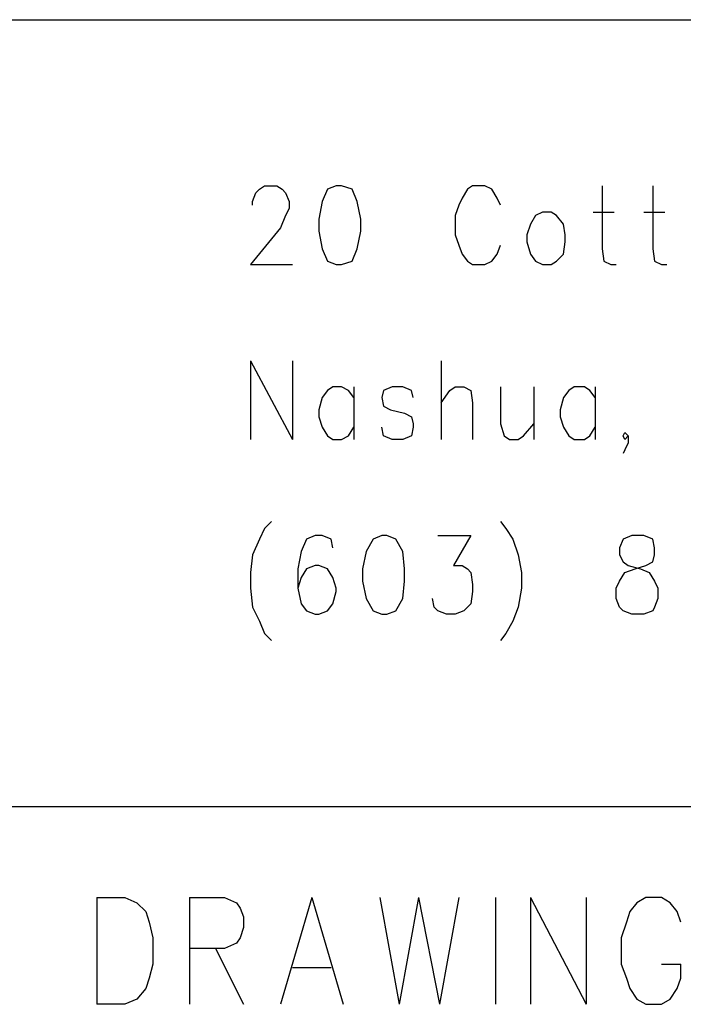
# Model space of a CAD drawing. Extents: x 12 to 27.9, y 10.8 to 21.2.
# Tile 10 of 32: x 26.424 to 26.803, y 11.486 to 12.049. Entities that reach past the tile are written whole.
import ezdxf

# ---------------------------------------------------------------- set-up
doc = ezdxf.new("R2010")
doc.units = 0
doc.layers.add('ASSYDWGBOT_pho', color=1, linetype='CONTINUOUS')

msp = doc.modelspace()

# ---------------------------------------------------------------- linework, layer by layer
at = {"layer": 'ASSYDWGBOT_pho'}
for points in [[(23.232, 12.049), (27.936, 12.049)], [(26.561, 11.952), (26.564, 11.954)], [(26.564, 11.954), (26.571, 11.954)], [(26.571, 11.954), (26.574, 11.952)], [(26.605, 11.954), (26.6, 11.952)], [(26.608, 11.954), (26.605, 11.954)], [(26.614, 11.952), (26.608, 11.954)], [(26.683, 11.954), (26.68, 11.952)], [(26.69, 11.954), (26.683, 11.954)], [(26.694, 11.952), (26.69, 11.954)], [(26.757, 11.954), (26.757, 11.918)], [(26.786, 11.954), (26.786, 11.918)], [(26.557, 11.945), (26.559, 11.95)], [(26.559, 11.95), (26.561, 11.952)], [(26.574, 11.952), (26.576, 11.95)], [(26.576, 11.95), (26.578, 11.945)], [(26.6, 11.952), (26.597, 11.945)], [(26.617, 11.945), (26.614, 11.952)], [(26.677, 11.947), (26.675, 11.943)], [(26.68, 11.952), (26.677, 11.947)], [(26.697, 11.947), (26.694, 11.952)], [(26.699, 11.943), (26.697, 11.947)], [(26.557, 11.943), (26.557, 11.945)], [(26.578, 11.945), (26.578, 11.941)], [(26.597, 11.945), (26.595, 11.935)], [(26.619, 11.935), (26.617, 11.945)], [(26.675, 11.943), (26.673, 11.937)], [(26.576, 11.937), (26.573, 11.93)], [(26.578, 11.941), (26.576, 11.937)], [(26.673, 11.937), (26.673, 11.926)], [(26.719, 11.937), (26.716, 11.932)], [(26.723, 11.939), (26.719, 11.937)], [(26.728, 11.939), (26.723, 11.939)], [(26.731, 11.937), (26.728, 11.939)], [(26.735, 11.932), (26.731, 11.937)], [(26.752, 11.939), (26.764, 11.939)], [(26.781, 11.939), (26.793, 11.939)], [(26.573, 11.93), (26.556, 11.909)], [(26.595, 11.935), (26.595, 11.928)], [(26.619, 11.928), (26.619, 11.935)], [(26.716, 11.932), (26.714, 11.926)], [(26.736, 11.926), (26.735, 11.932)], [(26.595, 11.928), (26.597, 11.918)], [(26.617, 11.918), (26.619, 11.928)], [(26.673, 11.926), (26.675, 11.92)], [(26.714, 11.926), (26.714, 11.922)], [(26.736, 11.922), (26.736, 11.926)], [(26.675, 11.92), (26.677, 11.915)], [(26.697, 11.915), (26.699, 11.92)], [(26.714, 11.922), (26.716, 11.915)], [(26.735, 11.915), (26.736, 11.922)], [(26.597, 11.918), (26.6, 11.911)], [(26.614, 11.911), (26.617, 11.918)], [(26.677, 11.915), (26.68, 11.911)], [(26.694, 11.911), (26.697, 11.915)], [(26.716, 11.915), (26.719, 11.911)], [(26.731, 11.911), (26.735, 11.915)], [(26.757, 11.918), (26.758, 11.911)], [(26.786, 11.918), (26.787, 11.911)], [(26.556, 11.909), (26.58, 11.909)], [(26.6, 11.911), (26.605, 11.909)], [(26.605, 11.909), (26.608, 11.909)], [(26.608, 11.909), (26.614, 11.911)], [(26.68, 11.911), (26.683, 11.909)], [(26.683, 11.909), (26.69, 11.909)], [(26.69, 11.909), (26.694, 11.911)], [(26.719, 11.911), (26.723, 11.909)], [(26.723, 11.909), (26.728, 11.909)], [(26.728, 11.909), (26.731, 11.911)], [(26.758, 11.911), (26.762, 11.909)], [(26.762, 11.909), (26.765, 11.909)], [(26.787, 11.911), (26.791, 11.909)], [(26.791, 11.909), (26.794, 11.909)], [(26.556, 11.854), (26.556, 11.809)], [(26.556, 11.854), (26.58, 11.809)], [(26.58, 11.854), (26.58, 11.809)], [(26.665, 11.854), (26.665, 11.809)], [(26.6, 11.837), (26.597, 11.833)], [(26.603, 11.839), (26.6, 11.837)], [(26.608, 11.839), (26.603, 11.839)], [(26.612, 11.837), (26.608, 11.839)], [(26.615, 11.833), (26.612, 11.837)], [(26.615, 11.839), (26.615, 11.809)], [(26.632, 11.837), (26.631, 11.833)], [(26.637, 11.839), (26.632, 11.837)], [(26.643, 11.839), (26.637, 11.839)], [(26.648, 11.837), (26.643, 11.839)], [(26.649, 11.833), (26.648, 11.837)], [(26.665, 11.83), (26.67, 11.837)], [(26.67, 11.837), (26.673, 11.839)], [(26.673, 11.839), (26.678, 11.839)], [(26.678, 11.839), (26.682, 11.837)], [(26.682, 11.837), (26.683, 11.83)], [(26.699, 11.839), (26.699, 11.818)], [(26.718, 11.839), (26.718, 11.809)], [(26.738, 11.837), (26.735, 11.833)], [(26.741, 11.839), (26.738, 11.837)], [(26.747, 11.839), (26.741, 11.839)], [(26.75, 11.837), (26.747, 11.839)], [(26.753, 11.833), (26.75, 11.837)], [(26.753, 11.839), (26.753, 11.809)], [(26.597, 11.833), (26.595, 11.826)], [(26.631, 11.833), (26.632, 11.828)], [(26.683, 11.83), (26.683, 11.809)], [(26.735, 11.833), (26.733, 11.826)], [(26.595, 11.826), (26.595, 11.822)], [(26.632, 11.828), (26.636, 11.826)], [(26.636, 11.826), (26.644, 11.824)], [(26.644, 11.824), (26.648, 11.822)], [(26.733, 11.826), (26.733, 11.822)], [(26.595, 11.822), (26.597, 11.816)], [(26.648, 11.822), (26.649, 11.818)], [(26.649, 11.818), (26.649, 11.816)], [(26.699, 11.818), (26.701, 11.811)], [(26.712, 11.811), (26.718, 11.818)], [(26.733, 11.822), (26.735, 11.816)], [(26.597, 11.816), (26.6, 11.811)], [(26.612, 11.811), (26.615, 11.816)], [(26.632, 11.811), (26.631, 11.816)], [(26.649, 11.816), (26.648, 11.811)], [(26.735, 11.816), (26.738, 11.811)], [(26.75, 11.811), (26.753, 11.816)], [(26.769, 11.811), (26.77, 11.813)], [(26.77, 11.813), (26.772, 11.811)], [(26.6, 11.811), (26.603, 11.809)], [(26.603, 11.809), (26.608, 11.809)], [(26.608, 11.809), (26.612, 11.811)], [(26.637, 11.809), (26.632, 11.811)], [(26.643, 11.809), (26.637, 11.809)], [(26.648, 11.811), (26.643, 11.809)], [(26.701, 11.811), (26.704, 11.809)], [(26.704, 11.809), (26.709, 11.809)], [(26.709, 11.809), (26.712, 11.811)], [(26.738, 11.811), (26.741, 11.809)], [(26.741, 11.809), (26.747, 11.809)], [(26.747, 11.809), (26.75, 11.811)], [(26.77, 11.809), (26.769, 11.811)], [(26.772, 11.811), (26.77, 11.809)], [(26.772, 11.807), (26.77, 11.803)], [(26.772, 11.811), (26.772, 11.807)], [(26.77, 11.803), (26.769, 11.801)], [(26.568, 11.762), (26.564, 11.758)], [(26.699, 11.762), (26.702, 11.758)], [(26.564, 11.758), (26.561, 11.752)], [(26.702, 11.758), (26.706, 11.752)], [(26.561, 11.752), (26.557, 11.743)], [(26.588, 11.752), (26.585, 11.745)], [(26.593, 11.754), (26.588, 11.752)], [(26.597, 11.754), (26.593, 11.754)], [(26.602, 11.752), (26.597, 11.754)], [(26.603, 11.747), (26.602, 11.752)], [(26.626, 11.752), (26.622, 11.745)], [(26.631, 11.754), (26.626, 11.752)], [(26.634, 11.754), (26.631, 11.754)], [(26.639, 11.752), (26.634, 11.754)], [(26.643, 11.745), (26.639, 11.752)], [(26.663, 11.754), (26.682, 11.754)], [(26.682, 11.754), (26.672, 11.737)], [(26.706, 11.752), (26.709, 11.743)], [(26.769, 11.752), (26.767, 11.747)], [(26.774, 11.754), (26.769, 11.752)], [(26.781, 11.754), (26.774, 11.754)], [(26.786, 11.752), (26.781, 11.754)], [(26.787, 11.747), (26.786, 11.752)], [(26.585, 11.745), (26.583, 11.735)], [(26.622, 11.745), (26.62, 11.735)], [(26.644, 11.735), (26.643, 11.745)], [(26.767, 11.747), (26.767, 11.743)], [(26.787, 11.743), (26.787, 11.747)], [(26.557, 11.743), (26.556, 11.733)], [(26.709, 11.743), (26.711, 11.733)], [(26.767, 11.743), (26.769, 11.739)], [(26.769, 11.739), (26.772, 11.737)], [(26.782, 11.737), (26.786, 11.739)], [(26.786, 11.739), (26.787, 11.743)], [(26.556, 11.733), (26.556, 11.724)], [(26.583, 11.735), (26.583, 11.724)], [(26.588, 11.735), (26.585, 11.73)], [(26.593, 11.737), (26.588, 11.735)], [(26.595, 11.737), (26.593, 11.737)], [(26.6, 11.735), (26.595, 11.737)], [(26.603, 11.73), (26.6, 11.735)], [(26.62, 11.735), (26.62, 11.728)], [(26.644, 11.728), (26.644, 11.735)], [(26.672, 11.737), (26.677, 11.737)], [(26.677, 11.737), (26.68, 11.735)], [(26.68, 11.735), (26.682, 11.733)], [(26.682, 11.733), (26.683, 11.726)], [(26.711, 11.733), (26.711, 11.724)], [(26.767, 11.728), (26.77, 11.733)], [(26.77, 11.733), (26.776, 11.735)], [(26.772, 11.737), (26.779, 11.735)], [(26.776, 11.735), (26.782, 11.737)], [(26.779, 11.735), (26.784, 11.733)], [(26.784, 11.733), (26.787, 11.728)], [(26.585, 11.73), (26.583, 11.724)], [(26.605, 11.724), (26.603, 11.73)], [(26.62, 11.728), (26.622, 11.718)], [(26.643, 11.718), (26.644, 11.728)], [(26.765, 11.724), (26.767, 11.728)], [(26.787, 11.728), (26.789, 11.724)], [(26.556, 11.724), (26.557, 11.713)], [(26.583, 11.724), (26.585, 11.715)], [(26.603, 11.715), (26.605, 11.722)], [(26.605, 11.722), (26.605, 11.724)], [(26.683, 11.722), (26.682, 11.715)], [(26.683, 11.726), (26.683, 11.722)], [(26.711, 11.724), (26.709, 11.713)], [(26.765, 11.718), (26.765, 11.724)], [(26.789, 11.724), (26.789, 11.718)], [(26.622, 11.718), (26.626, 11.711)], [(26.639, 11.711), (26.643, 11.718)], [(26.661, 11.713), (26.66, 11.718)], [(26.767, 11.713), (26.765, 11.718)], [(26.789, 11.718), (26.787, 11.713)], [(26.557, 11.713), (26.561, 11.705)], [(26.585, 11.715), (26.588, 11.711)], [(26.588, 11.711), (26.593, 11.709)], [(26.595, 11.709), (26.6, 11.711)], [(26.6, 11.711), (26.603, 11.715)], [(26.626, 11.711), (26.631, 11.709)], [(26.634, 11.709), (26.639, 11.711)], [(26.663, 11.711), (26.661, 11.713)], [(26.668, 11.709), (26.663, 11.711)], [(26.678, 11.711), (26.673, 11.709)], [(26.682, 11.715), (26.678, 11.711)], [(26.709, 11.713), (26.706, 11.705)], [(26.769, 11.711), (26.767, 11.713)], [(26.774, 11.709), (26.769, 11.711)], [(26.786, 11.711), (26.781, 11.709)], [(26.787, 11.713), (26.786, 11.711)], [(26.561, 11.705), (26.564, 11.698)], [(26.593, 11.709), (26.595, 11.709)], [(26.631, 11.709), (26.634, 11.709)], [(26.673, 11.709), (26.668, 11.709)], [(26.706, 11.705), (26.702, 11.698)], [(26.781, 11.709), (26.774, 11.709)], [(26.564, 11.698), (26.568, 11.694)], [(26.702, 11.698), (26.699, 11.694)], [(27.932, 11.599), (25.436, 11.599)], [(26.468, 11.547), (26.468, 11.486)], [(26.468, 11.547), (26.484, 11.547)], [(26.484, 11.547), (26.491, 11.544)], [(26.491, 11.544), (26.496, 11.539)], [(26.521, 11.547), (26.521, 11.486)], [(26.521, 11.547), (26.541, 11.547)], [(26.541, 11.547), (26.548, 11.544)], [(26.548, 11.544), (26.55, 11.541)], [(26.591, 11.547), (26.573, 11.486)], [(26.591, 11.547), (26.609, 11.486)], [(26.63, 11.547), (26.641, 11.486)], [(26.652, 11.547), (26.641, 11.486)], [(26.652, 11.547), (26.664, 11.486)], [(26.675, 11.547), (26.664, 11.486)], [(26.696, 11.547), (26.696, 11.486)], [(26.716, 11.547), (26.716, 11.486)], [(26.716, 11.547), (26.748, 11.486)], [(26.748, 11.547), (26.748, 11.486)], [(26.777, 11.544), (26.773, 11.539)], [(26.782, 11.547), (26.777, 11.544)], [(26.791, 11.547), (26.782, 11.547)], [(26.796, 11.544), (26.791, 11.547)], [(26.8, 11.539), (26.796, 11.544)], [(26.496, 11.539), (26.498, 11.533)], [(26.55, 11.541), (26.552, 11.536)], [(26.552, 11.536), (26.552, 11.53)], [(26.773, 11.539), (26.771, 11.533)], [(26.802, 11.533), (26.8, 11.539)], [(26.498, 11.533), (26.5, 11.524)], [(26.771, 11.533), (26.768, 11.524)], [(26.552, 11.53), (26.55, 11.524)], [(26.5, 11.524), (26.5, 11.509)], [(26.548, 11.521), (26.541, 11.518)], [(26.55, 11.524), (26.548, 11.521)], [(26.768, 11.524), (26.768, 11.509)], [(26.541, 11.518), (26.521, 11.518)], [(26.536, 11.518), (26.552, 11.486)], [(26.5, 11.509), (26.498, 11.501)], [(26.768, 11.509), (26.771, 11.501)], [(26.791, 11.509), (26.802, 11.509)], [(26.802, 11.501), (26.802, 11.509)], [(26.58, 11.507), (26.602, 11.507)], [(26.498, 11.501), (26.496, 11.495)], [(26.771, 11.501), (26.773, 11.495)], [(26.8, 11.495), (26.802, 11.501)], [(26.496, 11.495), (26.491, 11.489)], [(26.773, 11.495), (26.777, 11.489)], [(26.796, 11.489), (26.8, 11.495)], [(26.484, 11.486), (26.468, 11.486)], [(26.491, 11.489), (26.484, 11.486)], [(26.777, 11.489), (26.782, 11.486)], [(26.782, 11.486), (26.791, 11.486)], [(26.791, 11.486), (26.796, 11.489)]]:
    msp.add_lwpolyline(points, dxfattribs=at)

doc.saveas('drawing.dxf')
